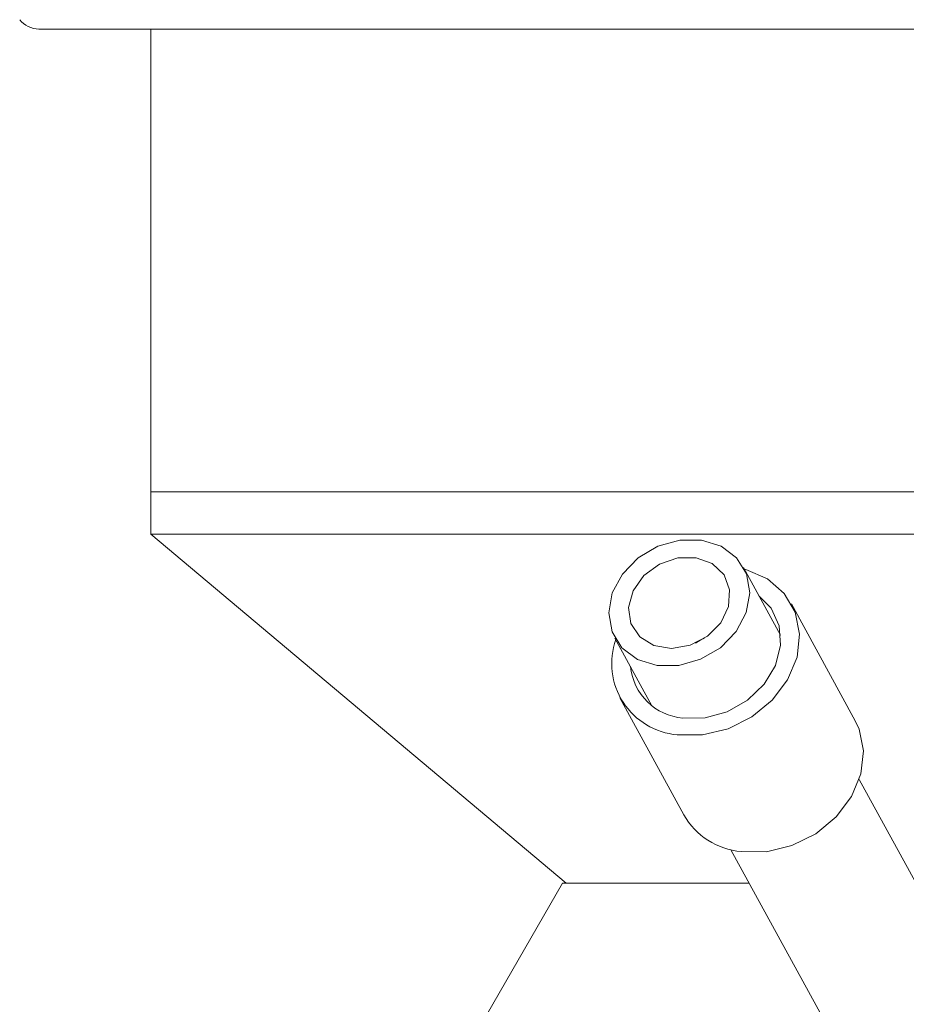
# Model space of a CAD drawing. Header units: inches. Extents: x -4.1 to 23, y -7 to 14.8.
# Tile 4 of 139: x -2.4 to -1.2, y 0.5 to 1.8. Entities that reach past the tile are written whole.
import ezdxf

# ---------------------------------------------------------------- set-up
doc = ezdxf.new("R2010")
doc.units = ezdxf.units.IN
doc.header["$MEASUREMENT"] = 0

msp = doc.modelspace()

# ---------------------------------------------------------------- linework, layer by layer
at = {"color": 7, "linetype": 'Continuous', "lineweight": 15}
for p, q in [((0.3975, 1.7674), (-2.3256, 1.7674)), ((-2.1825, 1.7674), (-2.1825, 1.1763)), ((-2.1825, 1.1763), (-2.1825, 1.1219)), ((-2.1825, 1.1763), (0.2544, 1.1763)), ((-2.1825, 1.1763), (0.2286, 1.1763)), ((-2.1825, 1.1219), (-1.6515, 0.6763)), ((0.2286, 1.1219), (-2.1825, 1.1219)), ((-1.3774, 0.9928), (-1.4248, 1.0793)), ((-1.282, 0.8836), (-1.3637, 1.0328)), ((-1.5892, 0.9893), (-1.5419, 0.9027)), ((-1.583, 0.9128), (-1.5013, 0.7636)), ((-1.1318, 0.5435), (-1.2769, 0.8087)), ((-1.441, 0.7189), (-1.2816, 0.4277)), ((-1.6561, 0.6763), (-1.7616, 0.4936)), ((-1.6561, 0.6763), (-1.4177, 0.6763))]:
    msp.add_line(p, q, dxfattribs=at)
at = {"color": 7, "linetype": 'Continuous', "lineweight": 15, "flags": 128}
for points in [[(-1.5929, 0.9973), (-1.5803, 0.9768), (-1.5604, 0.9619), (-1.5354, 0.9541), (-1.5075, 0.9542), (-1.4797, 0.9621), (-1.4544, 0.977), (-1.4344, 0.9976), (-1.4214, 1.0218), (-1.4168, 1.0472), (-1.4211, 1.0713), (-1.4337, 1.0918), (-1.4536, 1.1067), (-1.4786, 1.1145), (-1.5064, 1.1145), (-1.5343, 1.1066), (-1.5596, 1.0916), (-1.5796, 1.0711), (-1.5926, 1.0469), (-1.5972, 1.0215), (-1.5929, 0.9973)], [(-1.5689, 1.0077), (-1.5576, 0.9907), (-1.5395, 0.9796), (-1.517, 0.9759), (-1.4931, 0.9801), (-1.4711, 0.9916), (-1.454, 1.0089), (-1.444, 1.0296), (-1.4426, 1.0509), (-1.4498, 1.0701), (-1.4648, 1.0844), (-1.4854, 1.0919), (-1.509, 1.0917), (-1.5323, 1.0837), (-1.5522, 1.069), (-1.566, 1.0497), (-1.5718, 1.0283), (-1.5689, 1.0077)], [(-1.5096, 0.8657), (-1.4773, 0.8655), (-1.4447, 0.8733), (-1.4143, 0.8885), (-1.3882, 0.91), (-1.3685, 0.9361), (-1.3565, 0.9649), (-1.3532, 0.9944), (-1.3588, 1.0222), (-1.3729, 1.0464), (-1.3944, 1.0651), (-1.4218, 1.0769), (-1.4237, 1.0774)], [(-1.5023, 0.8871), (-1.474, 0.8873), (-1.4456, 0.8951), (-1.4197, 0.9098), (-1.3986, 0.9302), (-1.3841, 0.9543), (-1.3775, 0.98), (-1.3794, 1.0051), (-1.3897, 1.0274), (-1.4048, 1.0429)], [(-1.4748, 0.989), (-1.4793, 0.9868), (-1.4862, 0.9828)], [(-1.4279, 0.7164), (-1.3956, 0.7163), (-1.3631, 0.7241), (-1.3326, 0.7393), (-1.3066, 0.7607), (-1.2868, 0.7869), (-1.2748, 0.8157), (-1.2715, 0.8451), (-1.2771, 0.8729), (-1.282, 0.8836)]]:
    msp.add_lwpolyline(points, dxfattribs=at)
at = {"color": 7, "linetype": 'Continuous', "lineweight": 15}
for centre, radius, start, end in [((-2.3256, 1.7984), 0.031, 217.9865, 270), ((-1.5018, 0.9569), 0.0916, 160.5554, 265.1379), ((-1.4966, 0.9599), 0.073, 185.5017, 265.4962), ((-1.4193, 0.8105), 0.0945, 209.7744, 264.7835)]:
    msp.add_arc(centre, radius, start, end, dxfattribs=at)

doc.saveas('drawing.dxf')
